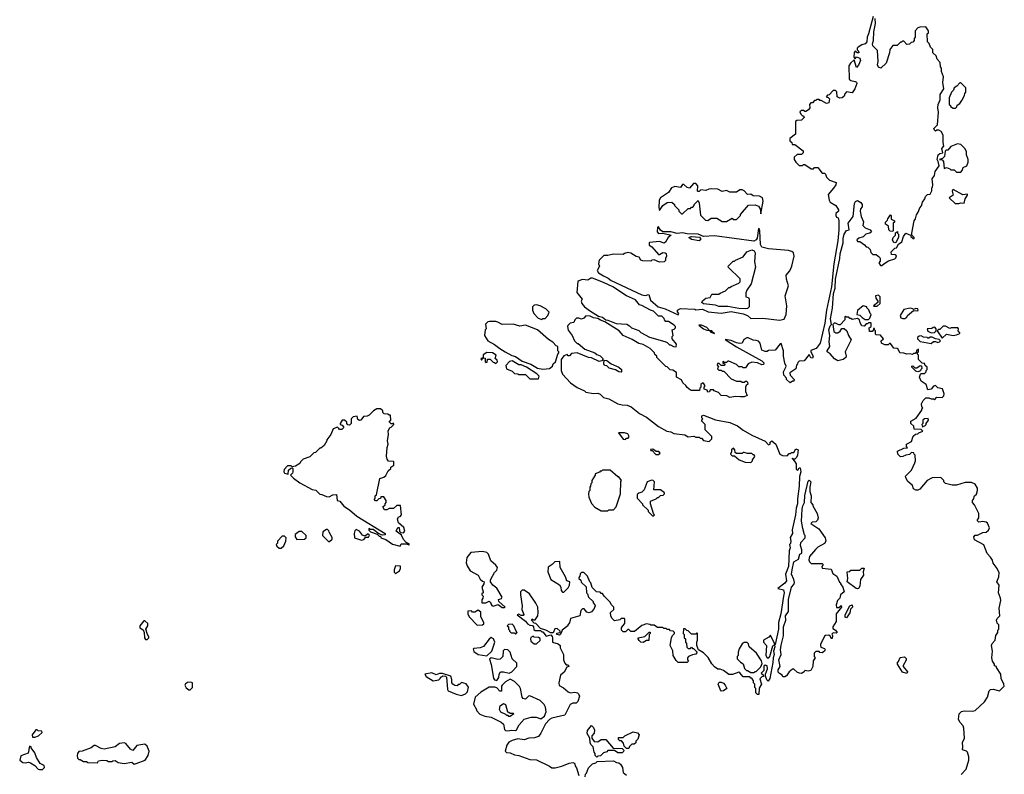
# Model space of a CAD drawing. Extents: x 2535812 to 2752880, y 540738 to 728399.
# Tile 10 of 213: x 2550986 to 2559940, y 616545 to 623405. Entities that reach past the tile are written whole.
import ezdxf

# ---------------------------------------------------------------- set-up
doc = ezdxf.new("R2010")
doc.units = 0

msp = doc.modelspace()

# ---------------------------------------------------------------- linework, layer by layer
at = {"layer": '0CON20XD'}
for points in [[(2558746.2, 623435), (2558706, 623275), (2558692.5, 623245), (2558688.8, 623205), (2558673.6, 623186.4), (2558644.1, 623175.9), (2558612.5, 623155), (2558602.5, 623145), (2558601.7, 623131.7), (2558615, 623120), (2558617.5, 623105), (2558603, 623103), (2558585, 623120), (2558573.6, 623106.4), (2558572.5, 623065), (2558585, 623050), (2558595, 623067.5), (2558626.2, 623055), (2558631.2, 623035), (2558615, 622992.5), (2558595, 622970), (2558575, 623040), (2558540.7, 623009.3), (2558527.5, 622985), (2558530, 622865), (2558543, 622853), (2558583.6, 622843.6), (2558596, 622836), (2558600, 622825), (2558581.2, 622775), (2558555, 622740), (2558505, 622750), (2558488.3, 622731.7), (2558485, 622710), (2558466.7, 622693.3), (2558445, 622690), (2558420, 622705), (2558418.3, 622748.3), (2558405, 622760), (2558385, 622760), (2558348.3, 622721.7), (2558331.7, 622718.3), (2558320, 622705), (2558338.3, 622698.3), (2558350, 622685), (2558345, 622650), (2558323, 622643), (2558275, 622670), (2558261.7, 622671.7), (2558255, 622680), (2558235, 622680), (2558225, 622670), (2558215, 622670), (2558195, 622650), (2558181.7, 622648.3), (2558170, 622635), (2558172.5, 622605), (2558160, 622585), (2558135, 622570), (2558125, 622570), (2558115, 622580), (2558095, 622580), (2558081.7, 622568.3), (2558090, 622545), (2558105, 622530), (2558115, 622530), (2558120, 622515), (2558097, 622493), (2558052.5, 622487.5), (2558041.7, 622478.3), (2558040, 622365), (2557990, 622325), (2557990, 622305), (2558008.3, 622288.3), (2558011.7, 622271.7), (2558035, 622270), (2558111.7, 622211.7), (2558110, 622195), (2558095, 622180), (2558055, 622180), (2558030, 622155), (2558030, 622135), (2558045, 622110), (2558075, 622080), (2558105, 622080), (2558113, 622087), (2558127, 622087), (2558185, 622050), (2558205, 622050), (2558215, 622060), (2558245, 622060), (2558285, 622010), (2558305, 622010), (2558315, 622000), (2558323, 621973), (2558350, 621945), (2558410, 621925), (2558407.5, 621905), (2558387, 621873), (2558337.5, 621815), (2558346.2, 621765), (2558356.7, 621745), (2558408.8, 621715), (2558432.5, 621675), (2558432.5, 621665), (2558408.3, 621641.7), (2558407.5, 621625), (2558415, 621610), (2558430, 621605), (2558436, 621576), (2558434, 621495), (2558425.7, 621394.3), (2558390.8, 621185), (2558367.5, 620975), (2558324.2, 620765), (2558309.2, 620645), (2558266.2, 620465), (2558230, 620415), (2558181.7, 620398.3), (2558180, 620385), (2558202.5, 620345), (2558195, 620327.5), (2558181.7, 620331.7), (2558165, 620360), (2558120, 620305), (2558075, 620300), (2558061.7, 620288.3), (2558060, 620275), (2558050, 620265), (2558045, 620230), (2557990, 620195), (2557993.3, 620173.3), (2558030, 620135), (2558025, 620120), (2558015, 620120), (2557992.5, 620102.5), (2557960, 620135), (2557960, 620145), (2557933.9, 620173.9), (2557932.5, 620205), (2557953, 620247), (2557957.5, 620255), (2557943.6, 620283.6), (2557933.3, 620345), (2557932.5, 620395), (2557911.7, 620461.7), (2557900.7, 620459.3), (2557855, 620400), (2557795, 620397.5), (2557785, 620390), (2557765, 620390), (2557735, 620400), (2557718.8, 620465), (2557705, 620481.2), (2557685, 620490), (2557655, 620492.5), (2557611.7, 620511.7), (2557598.3, 620511.7), (2557572.3, 620497.7), (2557556.4, 620463.6), (2557535, 620460), (2557505, 620466), (2557455, 620487.5), (2557401.7, 620498.3), (2557505, 620430.8), (2557735, 620304), (2557753.8, 620285), (2557749.2, 620270.8), (2557735, 620268.8), (2557696, 620286), (2557645, 620292.5), (2557610, 620275), (2557585, 620240), (2557565, 620240), (2557555, 620250), (2557525, 620250), (2557505, 620270), (2557435, 620300), (2557425, 620300), (2557415, 620290), (2557395, 620290), (2557381.7, 620298.3), (2557381.7, 620281.7), (2557400, 620275), (2557395, 620260), (2557365, 620260), (2557348.3, 620278.3), (2557331.7, 620278.3), (2557330, 620265), (2557340, 620255), (2557331.7, 620231.7), (2557345, 620220), (2557365, 620220), (2557375, 620210), (2557388.3, 620208.3), (2557455, 620140), (2557505, 620120), (2557545, 620120), (2557555, 620110), (2557575, 620110), (2557585, 620120), (2557595, 620120), (2557605, 620110), (2557607, 620093), (2557591.7, 620078.3), (2557587.5, 620065), (2557587.5, 620025), (2557601.7, 619988.3), (2557573, 619977), (2557540, 619975), (2557495, 619980), (2557445, 619970), (2557417, 619987), (2557365, 619990), (2557340, 620015), (2557301.7, 620031.7), (2557295, 620040), (2557265, 620040), (2557258.3, 620021.7), (2557245, 620020), (2557238.3, 620038.3), (2557210, 620045), (2557210, 620065), (2557220, 620075), (2557205, 620100), (2557195, 620100), (2557181.7, 620088.3), (2557180, 620065), (2557170, 620055), (2557167, 620033), (2557095, 620032.5), (2557085, 620037.5), (2557055, 620060), (2557045, 620080), (2557017.5, 620105), (2557005, 620130), (2556960, 620155), (2556958.3, 620198.3), (2556925, 620220), (2556901.7, 620221.7), (2556875, 620250), (2556861.7, 620251.7), (2556780, 620335), (2556780, 620345), (2556761.7, 620361.7), (2556760, 620375), (2556720, 620415), (2556655, 620452.5), (2556615, 620462.5), (2556556.7, 620496.7), (2556475, 620532.5), (2556437.3, 620577.3), (2556308.3, 620658.3), (2556266.7, 620673.3), (2556245, 620690), (2556205, 620695.8), (2556175, 620708.8), (2556135, 620712.5), (2556115, 620692.5), (2556095, 620682.5), (2556071.7, 620691.7), (2556048.3, 620691.7), (2556033, 620677), (2556026.7, 620653.3), (2555993, 620647), (2555970, 620625), (2555967.5, 620615), (2555973, 620583), (2556010, 620535), (2556032.5, 620485), (2556055, 620460), (2556065, 620460), (2556125, 620410), (2556217, 620377), (2556235, 620360), (2556265, 620350), (2556290, 620325), (2556290, 620315), (2556280, 620305), (2556255, 620297.5), (2556185, 620330), (2556160, 620335), (2556055, 620377.5), (2556005, 620370), (2555985, 620350), (2555975, 620350), (2555965, 620360), (2555935, 620350), (2555910, 620315), (2555910, 620215), (2555921.7, 620181.7), (2555993.6, 620103.6), (2556055, 620060), (2556121.7, 620031.7), (2556135, 620020), (2556205, 620007.5), (2556245, 620010), (2556265, 620000), (2556295, 619970), (2556345, 619957.5), (2556425, 619912.5), (2556465, 619903.3), (2556511.7, 619901.7), (2556546.7, 619886.7), (2556623.9, 619823.9), (2556685, 619792.5), (2556795, 619707.5), (2556870, 619665), (2556907, 619657), (2556935, 619642.5), (2557035, 619632.5), (2557065, 619612.5), (2557117.5, 619617.5), (2557135, 619610), (2557165, 619610), (2557175, 619600), (2557185, 619600), (2557205, 619580), (2557255, 619570), (2557280, 619595), (2557280, 619615), (2557220, 619675), (2557220, 619725), (2557190, 619755), (2557190, 619765), (2557200, 619775), (2557190, 619785), (2557190, 619805), (2557205, 619810), (2557315, 619767.5), (2557445, 619742.5), (2557513.6, 619713.6), (2557565, 619672.5), (2557643, 619627)], [(2558618.3, 621418.3), (2558600, 621405), (2558605, 621390), (2558625, 621390), (2558669.3, 621359.3), (2558685, 621340), (2558698.3, 621338.3), (2558720, 621315), (2558725, 621290), (2558745, 621270), (2558775, 621270), (2558806.4, 621246.4), (2558812.5, 621235), (2558811.7, 621208.3), (2558800, 621195), (2558815, 621170), (2558825, 621170), (2558843, 621187), (2558888.3, 621211.7), (2558945, 621230), (2558955, 621240), (2558958.3, 621258.3), (2558947, 621267), (2558915, 621270), (2558910, 621295), (2558943.6, 621326.4), (2558958.3, 621331.7), (2558977, 621363), (2559006.7, 621385), (2559023.3, 621435), (2559045, 621463.3), (2559087.5, 621447.5), (2559090, 621435), (2559110, 621415), (2559120, 621415), (2559120, 621425), (2559100, 621445), (2559100, 621465), (2559121.2, 621575), (2559133.3, 621595), (2559140.5, 621629.5), (2559157.5, 621655), (2559172.5, 621695), (2559187.7, 621712.3), (2559196.7, 621745), (2559217.5, 621775), (2559223, 621797), (2559243, 621817), (2559265, 621820), (2559281.7, 621848.3), (2559280, 621875), (2559287, 621883), (2559290, 621905), (2559283, 621957), (2559305, 621990), (2559310, 622025), (2559347.5, 622075), (2559340, 622115), (2559330, 622135), (2559338.8, 622175), (2559355, 622190), (2559380, 622195), (2559372.5, 622235), (2559390, 622255), (2559383, 622287), (2559382.5, 622355), (2559365, 622387.5), (2559345, 622400), (2559325, 622400), (2559315, 622392.5), (2559305, 622400), (2559300, 622415), (2559331.7, 622448.3), (2559341.2, 622565), (2559336.2, 622605), (2559340, 622635), (2559356.7, 622675), (2559356.7, 622725), (2559388.8, 622775), (2559380, 622835), (2559386.7, 622885), (2559370, 622935), (2559370, 622965), (2559360, 622975), (2559357, 623017), (2559330, 623045), (2559320, 623075), (2559290, 623105), (2559290, 623135), (2559270, 623155), (2559257, 623187), (2559243, 623203), (2559240, 623275), (2559250, 623285), (2559250, 623305), (2559225, 623340), (2559173, 623337), (2559155, 623330), (2559130, 623305), (2559130, 623245), (2559120, 623235), (2559120, 623215), (2559108.3, 623201.7), (2559091.7, 623198.3), (2559078.3, 623181.7), (2559055, 623180), (2559025, 623210), (2559015, 623210), (2559005, 623200), (2558995, 623200), (2558965, 623170), (2558925, 623170), (2558897.5, 623135), (2558896.4, 623103.6), (2558865, 623010), (2558817, 622963), (2558795, 622972.5), (2558787.5, 622995), (2558792.5, 623025), (2558787.5, 623125), (2558745, 623167.5), (2558740.8, 623185), (2558751.2, 623215), (2558754.4, 623295.6), (2558768.3, 623371.7), (2558767.1, 623415)], [(2559495, 622600), (2559508.3, 622611.7), (2559511.7, 622628.3), (2559536.4, 622643.6), (2559555, 622670), (2559577.5, 622715), (2559580, 622735), (2559590, 622745), (2559590, 622785), (2559545, 622830), (2559535, 622830), (2559508.3, 622801.7), (2559483.6, 622786.4), (2559477, 622763), (2559460, 622745), (2559440, 622695), (2559440, 622635), (2559450, 622625), (2559450, 622615), (2559475, 622600), (2559495, 622600)], [(2559545, 622020), (2559557, 622033), (2559565, 622060), (2559600, 622075), (2559611.7, 622108.3), (2559612.5, 622135), (2559597.5, 622175), (2559597, 622207), (2559580, 622235), (2559545, 622270), (2559515, 622277.5), (2559455, 622252.5), (2559425, 622217.5), (2559412.5, 622217.5), (2559401.7, 622208.3), (2559395, 622160), (2559378.3, 622141.7), (2559350, 622135), (2559375, 622130), (2559387, 622117), (2559391.7, 622051.7), (2559415, 622060), (2559445, 622050), (2559455, 622040), (2559485, 622040), (2559505, 622020), (2559545, 622020)], [(2557415, 621570), (2557465, 621600), (2557475, 621590), (2557505, 621590), (2557540, 621625), (2557540, 621635), (2557615, 621720), (2557675, 621722.5), (2557705, 621710), (2557720, 621685), (2557725, 621640), (2557747.5, 621755), (2557740, 621785), (2557715, 621800.8), (2557655, 621803.8), (2557635, 621820), (2557604.3, 621814.3), (2557575, 621848.8), (2557555, 621858.8), (2557535, 621856.7), (2557505, 621836.7), (2557445, 621836), (2557412.7, 621852.7), (2557375, 621844.4), (2557335, 621863.1), (2557275, 621866), (2557254.3, 621865.7), (2557225, 621850.8), (2557181.7, 621858.3), (2557165, 621842.5), (2557155, 621842.5), (2557150, 621845), (2557152, 621895), (2557135.9, 621915.9), (2557115, 621916.2), (2557076.2, 621873.8), (2557055, 621880), (2557025.6, 621905.6), (2557015, 621906), (2556995, 621878), (2556945, 621887.5), (2556912.5, 621875), (2556886, 621835), (2556813.3, 621786.7), (2556802, 621765), (2556798.8, 621695), (2556805, 621670), (2556835, 621716.7), (2556875, 621742.5), (2556917, 621747), (2556940, 621725), (2556940, 621715), (2556948.3, 621708.3), (2556980, 621675), (2556980, 621665), (2557005, 621640), (2557015, 621640), (2557065, 621690), (2557085, 621690), (2557095, 621700), (2557108.3, 621701.7), (2557120, 621715), (2557120, 621725), (2557155, 621760), (2557166.4, 621736.4), (2557178.3, 621628.3), (2557221.7, 621581.7), (2557245, 621580), (2557275, 621600), (2557325, 621600), (2557375, 621570), (2557415, 621570)], [(2559525, 621734), (2559545, 621740.8), (2559575, 621737.5), (2559584.2, 621775.8), (2559605, 621810), (2559605, 621820), (2559564.2, 621814.2), (2559475, 621860), (2559467.5, 621855), (2559466.7, 621845), (2559475, 621810), (2559440, 621785), (2559493.3, 621735), (2559525, 621734)], [(2559546.4, 616543.6), (2559591.7, 616591.7), (2559617.5, 616675), (2559617.5, 616705), (2559605, 616747.5), (2559595, 616756.7), (2559558.3, 616768.3), (2559563.8, 616795), (2559561.2, 616835), (2559576.7, 616875), (2559572.5, 616965), (2559567, 616987), (2559535, 617020), (2559522.5, 617045), (2559530, 617095), (2559550, 617115), (2559575, 617122.5), (2559655, 617117.5), (2559673.6, 617126.4), (2559760, 617205), (2559786.7, 617245), (2559803.8, 617305), (2559814, 617316), (2559838.3, 617318.3), (2559895, 617303.8), (2559940, 617345), (2559936.2, 617365), (2559910, 617415), (2559907.5, 617455), (2559870, 617515), (2559870, 617525), (2559851.7, 617531.7), (2559850, 617545), (2559832.5, 617572.5), (2559827.5, 617605), (2559832.5, 617665), (2559822.5, 617715), (2559830, 617735), (2559857.5, 617765), (2559863, 617807), (2559880, 617835), (2559880, 617855), (2559890, 617865), (2559890, 617905), (2559875, 617920), (2559870, 617945), (2559875, 617960), (2559900, 617985), (2559892.5, 618055), (2559908.8, 618125), (2559906.4, 618146.4), (2559887.5, 618195), (2559892.5, 618265), (2559872.5, 618295), (2559889.3, 618340.7), (2559892.5, 618375), (2559876.1, 618416.1), (2559837.5, 618465), (2559831.7, 618491.7), (2559815, 618520), (2559783, 618553), (2559755, 618630), (2559667.5, 618675), (2559662.5, 618705), (2559675, 618720), (2559695, 618720), (2559745, 618742.5), (2559775, 618747.5), (2559797.5, 618765), (2559806.7, 618785), (2559787.5, 618827.5), (2559776.1, 618836.1), (2559745, 618843.3), (2559708.3, 618838.3), (2559693, 618853), (2559707.5, 618875), (2559707.5, 618915), (2559670, 618995), (2559650, 619015), (2559650, 619035), (2559660, 619045), (2559670, 619075), (2559688.3, 619091.7), (2559697.5, 619125), (2559696.4, 619146.4), (2559675, 619182.5), (2559643, 619197), (2559585, 619196.7), (2559505, 619173.3), (2559465, 619173.3), (2559405, 619190), (2559390, 619205), (2559390, 619215), (2559361.7, 619241.7), (2559285, 619240), (2559240, 619215), (2559173, 619137), (2559155, 619127.5), (2559135, 619127.5), (2559115, 619140), (2559105, 619170), (2559060.7, 619210.7), (2559043, 619243), (2559040, 619255), (2559095, 619310), (2559127.5, 619375), (2559132.5, 619395), (2559130, 619445), (2559120, 619455), (2559118.3, 619468.3), (2559095, 619470), (2559077, 619453), (2559045, 619447.5), (2559016.4, 619433.6), (2558995, 619432.5), (2558972.5, 619455), (2558968.3, 619481.7), (2559025, 619510), (2559058.3, 619511.7), (2559050, 619525), (2559050, 619545), (2559095, 619570), (2559111.7, 619618.3), (2559131.7, 619638.3), (2559155, 619640), (2559161.7, 619648.3), (2559200, 619665), (2559185, 619680), (2559121.7, 619681.7), (2559118.3, 619708.3), (2559090, 619735), (2559090, 619755), (2559138.3, 619781.7), (2559190, 619855), (2559190, 619865), (2559200, 619875), (2559190, 619885), (2559188.3, 619911.7), (2559201.7, 619941.7), (2559225, 619967.5), (2559255, 619966.7), (2559275, 619957.5), (2559297, 619957), (2559305, 619950), (2559327.5, 619972.5), (2559375, 619970.8), (2559390.8, 619985), (2559394.2, 620005), (2559378.3, 620048.3), (2559335, 620057.5), (2559315, 620080), (2559295, 620072.5), (2559275, 620047.5), (2559245, 620040), (2559228.3, 620088.3), (2559185, 620117.5), (2559170, 620155), (2559178.3, 620181.7), (2559185, 620190), (2559215, 620190), (2559230, 620205), (2559230, 620215), (2559240, 620225), (2559240, 620245), (2559221.7, 620261.7), (2559215, 620280), (2559191.7, 620281.7), (2559160, 620315), (2559160, 620355), (2559150, 620365), (2559150, 620375), (2559160, 620385), (2559158.3, 620408.3), (2559140, 620395), (2559140, 620385), (2559128.3, 620371.7), (2559115, 620370), (2559105, 620360), (2559085, 620367.5), (2559055, 620363.3), (2559027, 620373), (2558990, 620375), (2558975, 620410), (2558967, 620417), (2558935, 620420), (2558905, 620460), (2558895, 620460), (2558885, 620450), (2558855, 620450), (2558823.6, 620463.6), (2558820, 620485), (2558840, 620505), (2558815, 620537.5), (2558775, 620540), (2558770, 620545), (2558770, 620575), (2558760, 620585), (2558758.3, 620598.3), (2558751.7, 620598.3), (2558750, 620585), (2558738.3, 620571.7), (2558715, 620570), (2558710, 620605), (2558730, 620615), (2558730, 620645), (2558725, 620650), (2558705, 620650), (2558695, 620640), (2558685, 620640), (2558665, 620620), (2558645, 620622.5), (2558628.3, 620648.3), (2558622.5, 620675), (2558605, 620690), (2558555, 620680), (2558545, 620690), (2558535, 620690), (2558525, 620700), (2558505, 620700), (2558495, 620710), (2558490, 620705), (2558490, 620675), (2558448.3, 620631.7), (2558435, 620630), (2558405, 620647.5), (2558393.3, 620646.7), (2558380, 620635), (2558390.7, 620570.7), (2558408.3, 620558.3), (2558425, 620557.5), (2558446.4, 620573.6), (2558461.7, 620598.3), (2558485, 620597.5), (2558507.5, 620575), (2558523.3, 620533.3), (2558547.5, 620495), (2558493.3, 620385), (2558503.3, 620345), (2558500, 620335), (2558475, 620316.7), (2558425, 620303.3), (2558395, 620322), (2558355.9, 620365.9), (2558330, 620385), (2558328.8, 620395), (2558352.5, 620435), (2558346.7, 620475), (2558352.5, 620535), (2558344, 620585), (2558355, 620622.5), (2558370, 620635), (2558360, 620685), (2558377, 620783), (2558388, 620915), (2558402, 620965), (2558406, 621045), (2558444, 621235), (2558446, 621275), (2558473.8, 621375), (2558473.8, 621415), (2558484.2, 621455.8), (2558505, 621490), (2558530, 621495), (2558520, 621555), (2558566.7, 621615), (2558578.8, 621735), (2558587, 621753), (2558605, 621760), (2558633.9, 621743.9), (2558646.7, 621725), (2558646.7, 621705), (2558632.5, 621685), (2558630, 621665), (2558637.5, 621615), (2558658.3, 621568.3), (2558653.3, 621535), (2558673.9, 621513.9), (2558720, 621495), (2558732.5, 621475), (2558717, 621463), (2558680, 621455), (2558655, 621430), (2558618.3, 621418.3)], [(2558925, 621480), (2558901.7, 621481.7), (2558890, 621495), (2558888.3, 621528.3), (2558860, 621545), (2558860, 621565), (2558878.3, 621581.7), (2558880, 621595), (2558905, 621630), (2558910, 621625), (2558911.7, 621591.7), (2558940, 621575), (2558940, 621565), (2558930, 621555), (2558930, 621485), (2558925, 621480)], [(2557895, 620674.4), (2557937.3, 620682.7), (2557955.8, 620725), (2557961.2, 620805), (2557946.4, 620893.6), (2557976.7, 620985), (2557958.8, 621045), (2557956.4, 621083.6), (2557988.8, 621121.2), (2558007, 621163), (2558030, 621255), (2558024, 621285), (2558007.5, 621297.5), (2557977.1, 621307.1), (2557795, 621320.5), (2557735, 621338), (2557721.7, 621361.7), (2557716.8, 621486.8), (2557715, 621500), (2557705, 621507.5), (2557692.1, 621417.9), (2557685, 621404), (2557662.7, 621392.7), (2557305, 621438.6), (2557203.3, 621433.3), (2557155.8, 621455.8), (2557055, 621458.8), (2557015, 621466), (2556965, 621460), (2556907.3, 621477.3), (2556835, 621476.2), (2556812.1, 621492.1), (2556795, 621522.5), (2556785, 621517.5), (2556784.2, 621475), (2556795, 621462), (2556835, 621463.8), (2556910, 621445), (2556884, 621426), (2556858.3, 621381.7), (2556847, 621373), (2556805, 621387.5), (2556715, 621380), (2556710, 621375), (2556710, 621355), (2556735, 621340), (2556795, 621270), (2556805, 621270), (2556835, 621287.5), (2556857, 621287), (2556865, 621280), (2556866.7, 621255), (2556857.5, 621235), (2556857.5, 621215), (2556847, 621203), (2556805, 621200), (2556755, 621222.5), (2556735, 621220), (2556725, 621210), (2556653, 621213), (2556635, 621220), (2556620, 621245), (2556593.3, 621253.3), (2556545, 621282.5), (2556515, 621290), (2556485, 621280), (2556475, 621270), (2556385, 621272.5), (2556335, 621260), (2556298.3, 621261.7), (2556255, 621220), (2556250, 621185), (2556257.5, 621165), (2556237.5, 621125), (2556250, 621105), (2556293.8, 621075), (2556336.6, 621056.6), (2556365, 621032.9), (2556645, 620903.3), (2556675, 620897.5), (2556707, 620907), (2556723.3, 620855), (2556793.1, 620793.1), (2556856.7, 620776.7), (2556975, 620723.3), (2556980, 620735), (2556968.3, 620748.3), (2556967.5, 620765), (2556995, 620780), (2557125, 620772.5), (2557135, 620767.5), (2557195, 620772.5), (2557248.3, 620748.3), (2557365, 620737.5), (2557455, 620752), (2557565, 620730), (2557605, 620716.2), (2557635, 620690), (2557745, 620692.9), (2557895, 620674.4)], [(2558945, 621377.5), (2558933.6, 621383.6), (2558923.3, 621405), (2558930, 621425), (2558950, 621445), (2558951.7, 621468.3), (2558970, 621480), (2558970, 621465), (2558977.5, 621455), (2558977.5, 621425), (2558955, 621380), (2558945, 621377.5)], [(2557165, 621393.3), (2557095, 621406.7), (2557072.5, 621425), (2557095, 621433.3), (2557166.7, 621426.7), (2557177, 621417), (2557177.5, 621405), (2557165, 621393.3)], [(2557585, 620775.7), (2557525, 620779.2), (2557425, 620797.1), (2557345, 620798), (2557315, 620810.8), (2557205, 620822), (2557188.8, 620835), (2557195, 620850), (2557225, 620872.5), (2557265, 620880), (2557281.7, 620908.3), (2557345, 620910), (2557355, 620920), (2557405, 620940), (2557435, 620970), (2557445, 620970), (2557455, 620980), (2557525, 621010), (2557538.3, 621021.7), (2557538.3, 621048.3), (2557431.7, 621151.7), (2557430, 621165), (2557475, 621210), (2557485, 621210), (2557495, 621220), (2557565, 621250), (2557600, 621295), (2557645, 621312.5), (2557665, 621303.3), (2557674, 621285), (2557669.4, 621205), (2557677.5, 621155), (2557638, 621005), (2557597.5, 620945), (2557588.3, 620921.7), (2557590, 620885), (2557615, 620880), (2557620, 620865), (2557618.6, 620795), (2557605, 620780), (2557585, 620775.7)], [(2556955, 620430), (2556960, 620455), (2556920, 620505), (2556920, 620525), (2556930, 620535), (2556920, 620585), (2556938.3, 620591.7), (2556950, 620605), (2556950, 620615), (2556938.3, 620628.3), (2556885, 620660), (2556861.7, 620661.7), (2556850, 620675), (2556848.3, 620688.3), (2556825, 620710), (2556795, 620710), (2556750, 620755), (2556723, 620763), (2556645, 620807.5), (2556623, 620813), (2556585, 620858.8), (2556503.9, 620893.9), (2556380, 620975), (2556295, 621016.9), (2556195, 621056.7), (2556180, 621055), (2556151.7, 621038.3), (2556105, 621042.5), (2556061.7, 621028.3), (2556052.5, 620925), (2556100, 620865), (2556092.5, 620845), (2556097.5, 620825), (2556123.3, 620795), (2556176.7, 620755), (2556250.5, 620710.5), (2556285, 620699.2), (2556315, 620676.2), (2556335, 620673.8), (2556411.7, 620641.7), (2556506.4, 620636.4), (2556533, 620623), (2556550, 620605), (2556615, 620580), (2556635, 620560), (2556715, 620517.5), (2556851.7, 620478.3), (2556875, 620470), (2556895, 620450), (2556905, 620450), (2556933, 620433), (2556955, 620430)], [(2558785, 620800), (2558810, 620825), (2558810, 620885), (2558795, 620900), (2558770, 620895), (2558773, 620873), (2558790, 620845), (2558790, 620835), (2558750, 620805), (2558755, 620800), (2558785, 620800)], [(2555735, 620680), (2555745, 620690), (2555765, 620690), (2555790, 620715), (2555800, 620745), (2555770, 620775), (2555720, 620805), (2555685, 620812.5), (2555665, 620810), (2555650, 620795), (2555650, 620765), (2555663, 620733), (2555701.7, 620691.7), (2555735, 620680)], [(2558705, 620680), (2558718.3, 620691.7), (2558730, 620725), (2558720, 620735), (2558708.3, 620768.3), (2558690, 620785), (2558690, 620795), (2558655, 620802.5), (2558605, 620760), (2558600, 620725), (2558625, 620720), (2558647, 620697), (2558675, 620680), (2558705, 620680)], [(2559018.3, 620688.3), (2559035, 620690), (2559055, 620700), (2559060, 620715), (2559115, 620762.5), (2559152.5, 620757.5), (2559157.5, 620765), (2559152.5, 620775), (2559135, 620778), (2559115, 620770), (2559107.3, 620777.3), (2559085, 620781.4), (2559025, 620770), (2558992.5, 620715), (2559000, 620695), (2559018.3, 620688.3)], [(2555745, 620227.5), (2555805, 620232.5), (2555830, 620255), (2555837.5, 620275), (2555857.5, 620295), (2555880, 620365), (2555890, 620375), (2555890, 620385), (2555880, 620395), (2555880, 620435), (2555865, 620440), (2555835, 620472.5), (2555795, 620497.5), (2555695, 620586.7), (2555585, 620626.7), (2555535, 620620), (2555475, 620637.5), (2555375, 620632.5), (2555335, 620656.7), (2555315, 620660), (2555258.3, 620661.7), (2555243, 620657), (2555221.7, 620638.3), (2555227.5, 620595), (2555220, 620585), (2555212.5, 620535), (2555242.5, 620485), (2555305, 620453.3), (2555352.5, 620415), (2555402.5, 620385), (2555462.3, 620352.3), (2555495, 620343.3), (2555555, 620300), (2555635, 620273.8), (2555695, 620236.7), (2555745, 620227.5)], [(2557305, 620552.5), (2557290, 620560), (2557280, 620575), (2557260, 620580), (2557236.1, 620606.1), (2557185, 620627.5), (2557161.7, 620628.3), (2557205, 620594), (2557235, 620581.2), (2557260, 620580), (2557272.5, 620565), (2557305, 620552.5)], [(2559275, 620557.5), (2559305, 620560), (2559320, 620575), (2559320, 620595), (2559308.3, 620608.3), (2559293, 620607), (2559281.7, 620598.3), (2559240, 620595), (2559245, 620572.5), (2559275, 620557.5)], [(2559375, 620510), (2559413.6, 620546.4), (2559473.6, 620533.6), (2559505, 620538.8), (2559535, 620552.5), (2559537, 620557), (2559520, 620575), (2559522.5, 620595), (2559517.5, 620605), (2559457, 620603), (2559445, 620597.5), (2559405, 620620), (2559385, 620620), (2559355, 620590), (2559341.7, 620588.3), (2559330, 620575), (2559375, 620510)], [(2559275, 620460), (2559295, 620480), (2559315, 620480), (2559335, 620470), (2559350, 620475), (2559360, 620485), (2559347, 620497), (2559313, 620503), (2559285, 620520), (2559265, 620520), (2559255, 620510), (2559245, 620510), (2559237, 620517), (2559205, 620520), (2559185, 620530), (2559165, 620527.5), (2559150, 620515), (2559150, 620505), (2559175, 620480), (2559275, 620460)], [(2555315, 620280), (2555330, 620295), (2555328.3, 620308.3), (2555310, 620325), (2555320, 620355), (2555287, 620377), (2555235, 620380), (2555201.7, 620358.3), (2555200, 620330), (2555180, 620325), (2555185, 620310), (2555200, 620330), (2555218.3, 620328.3), (2555220, 620295), (2555225, 620290), (2555238.3, 620291.7), (2555241.7, 620318.3), (2555265, 620320), (2555291.7, 620291.7), (2555305, 620290), (2555315, 620280)], [(2555705, 620140), (2555710, 620165), (2555690, 620185), (2555595, 620246.7), (2555545, 620267.5), (2555525, 620267.5), (2555465, 620302.5), (2555441.7, 620298.3), (2555408.3, 620261.7), (2555411.7, 620231.7), (2555465, 620210), (2555485, 620190), (2555517, 620187), (2555525, 620180), (2555585, 620180), (2555625, 620140), (2555705, 620140)], [(2556455, 620200), (2556435, 620202.5), (2556405, 620222.5), (2556346.4, 620236.4), (2556325, 620257.5), (2556305, 620260), (2556297.5, 620275), (2556301.7, 620308.3), (2556327, 620307), (2556365, 620277.5), (2556435, 620247.5), (2556457.5, 620225), (2556460, 620205), (2556455, 620200)], [(2559155, 620202.5), (2559135, 620210), (2559100, 620245), (2559100, 620255), (2559107, 620257), (2559125, 620240), (2559145, 620240), (2559175, 620260), (2559188.3, 620258.3), (2559190, 620235), (2559180, 620225), (2559178.3, 620211.7), (2559155, 620202.5)], [(2554445, 618620), (2554455, 618640), (2554505, 618640), (2554525, 618630), (2554530, 618635), (2554501.7, 618651.7), (2554475, 618680), (2554458.3, 618718.3), (2554410, 618755), (2554425, 618790), (2554438.3, 618788.3), (2554440, 618755), (2554451.7, 618741.7), (2554475, 618740), (2554490, 618755), (2554478.3, 618788.3), (2554431.7, 618831.7), (2554422.5, 618865), (2554430, 618885), (2554445, 618890), (2554457.5, 618905), (2554448.3, 618988.3), (2554415, 618990), (2554385, 618960), (2554345, 618960), (2554325, 618950), (2554305, 618950), (2554290, 618975), (2554310, 618995), (2554310, 619005), (2554320, 619015), (2554320, 619035), (2554298.3, 619068.3), (2554271.7, 619068.3), (2554268.3, 619051.7), (2554251.7, 619048.3), (2554235, 619030), (2554221.7, 619031.7), (2554210, 619045), (2554220, 619055), (2554220, 619075), (2554230, 619085), (2554260, 619235), (2554297.5, 619245), (2554315, 619262.5), (2554337, 619303), (2554360, 619325), (2554361.7, 619338.3), (2554390, 619355), (2554390, 619385), (2554385, 619390), (2554340.7, 619390.7), (2554328.3, 619408.3), (2554321.7, 619438.3), (2554327.5, 619515), (2554337.5, 619545), (2554330, 619575), (2554340, 619635), (2554337.5, 619665), (2554353.3, 619696.7), (2554365, 619700), (2554390, 619725), (2554385, 619740), (2554375, 619730), (2554365, 619730), (2554350, 619745), (2554350, 619755), (2554360, 619765), (2554358.3, 619808.3), (2554345, 619810), (2554335, 619820), (2554301.7, 619821.7), (2554290, 619835), (2554288.3, 619848.3), (2554267, 619867), (2554233, 619867), (2554205, 619850), (2554165, 619810), (2554145, 619800), (2554111.7, 619798.3), (2554087, 619763), (2554075, 619760), (2554061.7, 619771.7), (2554055, 619800), (2554020, 619795), (2554000, 619775), (2554000, 619735), (2553985, 619720), (2553971.7, 619721.7), (2553960, 619735), (2553960, 619745), (2553940, 619765), (2553920, 619765), (2553900, 619735), (2553900, 619725), (2553918.3, 619718.3), (2553930, 619705), (2553930, 619695), (2553915, 619680), (2553895, 619680), (2553888.3, 619688.3), (2553875, 619700), (2553837.5, 619685), (2553817, 619633), (2553780, 619585), (2553780, 619575), (2553756.4, 619533.6), (2553725, 619510), (2553715, 619510), (2553675, 619470), (2553661.7, 619468.3), (2553625, 619430), (2553565, 619410), (2553540, 619385), (2553535, 619370), (2553495, 619347.5), (2553465, 619340), (2553455, 619350), (2553421.7, 619348.3), (2553390, 619315), (2553387.5, 619295), (2553395, 619282.5), (2553427, 619273), (2553431.7, 619308.3), (2553451.7, 619328.3), (2553465, 619330), (2553470, 619325), (2553470, 619295), (2553467, 619283), (2553450, 619265), (2553475, 619237.5), (2553533.9, 619193.9), (2553645, 619133.3), (2553678.3, 619128.3), (2553715, 619092.5), (2553735, 619090), (2553775, 619070), (2553801.7, 619068.3), (2553833, 619087), (2553868.3, 619088.3), (2553872.5, 619035), (2553898.3, 619028.3), (2553935, 618982.5), (2553985, 618950), (2554051.7, 618891.7), (2554310, 618735), (2554308.3, 618721.7), (2554285, 618720), (2554251.7, 618731.7), (2554201.7, 618771.7), (2554175, 618770), (2554161.7, 618778.3), (2554160, 618765), (2554175, 618750), (2554238.3, 618728.3), (2554255, 618710), (2554268.3, 618708.3), (2554270, 618695), (2554315, 618680), (2554375, 618637.5), (2554445, 618620)], [(2559195, 619700), (2559205, 619710), (2559218.3, 619711.7), (2559230, 619725), (2559230, 619735), (2559250, 619765), (2559248.3, 619778.3), (2559213, 619777), (2559200, 619765), (2559200, 619735), (2559190, 619725), (2559195, 619700)], [(2557643, 619627), (2557765, 619572.5), (2557795, 619540), (2557810, 619545), (2557810, 619565), (2557827, 619577), (2557862.5, 619545), (2557900, 619455), (2557923, 619443), (2557965, 619440), (2557985, 619460), (2557995, 619460), (2558005, 619470), (2558025, 619470), (2558045, 619502.5), (2558066.7, 619495), (2558060, 619445), (2558050, 619425), (2558035, 619410), (2558020, 619410), (2558015, 619420), (2558010, 619415), (2558033, 619393), (2558046.2, 619366.2), (2558047.5, 619315), (2558061.7, 619308.3), (2558075, 619330), (2558085, 619330), (2558090, 619295), (2558077, 619253), (2558076, 619165), (2558058.3, 619048.3), (2558058, 619005), (2558046, 618965), (2558041.2, 618905), (2558012, 618768), (2558013.8, 618735), (2557993.3, 618696.7), (2557999.2, 618665), (2557995.8, 618644.2), (2557987, 618633), (2557991.2, 618605), (2557983.3, 618575), (2557978, 618435), (2557950, 618365), (2557959.2, 618305), (2557945, 618281.2), (2557880, 618235), (2557932, 618222), (2557939.4, 618195), (2557931.4, 618165), (2557908.6, 618005), (2557888, 617925), (2557888, 617865), (2557857.5, 617725), (2557850, 617720), (2557850, 617735), (2557815, 617810), (2557798.3, 617791.7), (2557750, 617765), (2557750, 617745), (2557777.5, 617715), (2557771.2, 617625), (2557782.5, 617605), (2557800, 617605), (2557807.5, 617615), (2557835, 617712.5), (2557850, 617720), (2557853.3, 617705), (2557842.5, 617665), (2557845.8, 617634.2), (2557836.7, 617605), (2557835, 617560), (2557808, 617415), (2557791.7, 617391.7), (2557780, 617405), (2557768.3, 617438.3), (2557767.5, 617455), (2557787.7, 617502.3), (2557785, 617530), (2557765, 617536.7), (2557753.3, 617526.7), (2557751.7, 617488.3), (2557730, 617465), (2557748.3, 617448.3), (2557750, 617435), (2557735, 617430), (2557718.3, 617411.7), (2557732.5, 617365), (2557710.7, 617329.3), (2557708.3, 617271.7), (2557695, 617270), (2557680, 617285), (2557680, 617325), (2557670, 617335), (2557670, 617365), (2557660, 617375), (2557660, 617395), (2557645, 617420), (2557635, 617420), (2557625, 617430), (2557565, 617430), (2557536.4, 617466.4), (2557525, 617472.5), (2557468.3, 617451.7), (2557435, 617453.3), (2557385, 617487.5), (2557355, 617500), (2557335, 617500), (2557305, 617522.5), (2557279.3, 617549.3), (2557247.7, 617607.7), (2557205, 617650), (2557160, 617675), (2557142.5, 617715), (2557142.5, 617745), (2557150, 617765), (2557150, 617825), (2557145, 617830), (2557135, 617820), (2557095, 617820), (2557065, 617850), (2557051.7, 617851.7), (2557038.3, 617868.3), (2557021.7, 617868.3), (2557020, 617825), (2557030, 617815), (2557030, 617785), (2557040, 617775), (2557040, 617745), (2557050, 617735), (2557051.7, 617701.7), (2557065, 617690), (2557085, 617690), (2557095, 617700), (2557105, 617690), (2557115, 617690), (2557147.5, 617655), (2557135, 617637.5), (2557105, 617632.5), (2557067.5, 617615), (2557060, 617605), (2557060, 617585), (2557067.5, 617572.5), (2557055, 617560), (2556975, 617560), (2556955, 617580), (2556927.5, 617625), (2556927, 617667), (2556900, 617715), (2556913, 617787), (2556921.7, 617808.3), (2556940, 617825), (2556940, 617835), (2556930, 617845), (2556905, 617850), (2556895, 617860), (2556875, 617860), (2556865, 617870), (2556845, 617870), (2556835, 617880), (2556785, 617880), (2556755, 617900), (2556725, 617900), (2556717, 617907), (2556685, 617912.5), (2556645, 617896.7), (2556577, 617843), (2556543, 617843), (2556525, 617860), (2556515, 617860), (2556495, 617840), (2556475, 617840), (2556460, 617855), (2556460, 617875), (2556470, 617895), (2556490, 617915), (2556490, 617955), (2556485, 617960), (2556455, 617960), (2556445, 617950), (2556395, 617940), (2556375, 617960), (2556363, 617983), (2556360, 618015), (2556388.3, 618041.7), (2556390, 618065), (2556365, 618090), (2556355, 618110), (2556300, 618165), (2556285, 618190), (2556275, 618190), (2556265, 618200), (2556233, 618203), (2556191.7, 618241.7), (2556180, 618285), (2556170, 618295), (2556150, 618345), (2556115, 618380), (2556095, 618380), (2556081.7, 618368.3), (2556080, 618345), (2556070, 618335), (2556070, 618325), (2556088.3, 618308.3), (2556091.7, 618291.7), (2556138.3, 618248.3), (2556140, 618195), (2556150, 618185), (2556160, 618155), (2556200, 618115), (2556200, 618105), (2556217, 618087), (2556220, 618075), (2556207.5, 618045), (2556185, 618022.5), (2556165, 618012.5), (2556145, 618020), (2556118.3, 618048.3), (2556105, 618050), (2556090, 618035), (2556080, 617985), (2555995, 617960), (2555987, 617923), (2555970, 617905), (2555970, 617895), (2555920, 617855), (2555908.3, 617821.7), (2555895, 617810), (2555870, 617815), (2555871.7, 617828.3), (2555900, 617835), (2555900, 617845), (2555875, 617870), (2555851.7, 617868.3), (2555838.3, 617831.7), (2555815, 617830), (2555770, 617855), (2555721.7, 617871.7), (2555680, 617915), (2555665, 617920), (2555640, 617945), (2555645, 617957.5), (2555655, 617950), (2555675, 617950), (2555697.5, 617985), (2555702.5, 618015), (2555696.7, 618065), (2555680.7, 618100.7), (2555622.5, 618185), (2555575, 618220), (2555555, 618220), (2555540, 618205), (2555540, 618175), (2555556.7, 618075), (2555553.6, 618043.6), (2555571.7, 617998.3), (2555565, 617990), (2555545, 617990), (2555525, 618000), (2555510, 617995), (2555586.4, 617936.4), (2555605, 617912.5), (2555625, 617900), (2555648.3, 617898.3), (2555660, 617885), (2555661.7, 617861.7), (2555672.5, 617852.5), (2555721.7, 617851.7), (2555735, 617840), (2555745, 617840), (2555775, 617800), (2555815, 617812.5), (2555828.8, 617798.8), (2555832.5, 617785), (2555830, 617745), (2555881.7, 617731.7), (2555900, 617715), (2555902.5, 617695), (2555932.5, 617635), (2555932.5, 617585), (2555942.5, 617555), (2555955, 617540), (2555975, 617540), (2555980, 617525), (2555961.7, 617518.3), (2555936.4, 617473.6), (2555903, 617447), (2555890, 617375), (2555893, 617353), (2555930.7, 617330.7), (2555975, 617293.3), (2555995, 617286.7), (2556035, 617292.5), (2556060, 617285), (2556066.7, 617276.7), (2556076.7, 617255), (2556063, 617207), (2556047, 617193), (2556015, 617192.5), (2555990.7, 617179.3), (2555945, 617082.5), (2555825, 617053.8), (2555805, 617043.3), (2555767.7, 617002.3), (2555725, 616917.5), (2555705, 616890), (2555667, 616877), (2555615, 616873.3), (2555575, 616857.5), (2555515, 616866.7), (2555465, 616852.5), (2555435, 616837.5), (2555415, 616810), (2555400, 616755), (2555413, 616743), (2555445, 616740), (2555485, 616722.5), (2555525, 616716.7), (2555625, 616680), (2555687, 616677), (2555805, 616620), (2555825, 616602.5), (2555855, 616602.5), (2555915, 616617.5), (2555983, 616647), (2556015, 616652.5), (2556030, 616645), (2556040, 616615), (2556050, 616605), (2556070, 616535)], [(2556495, 619590), (2556505, 619600), (2556518.3, 619601.7), (2556530, 619615), (2556515, 619640), (2556485, 619650), (2556431.7, 619648.3), (2556475, 619592.5), (2556495, 619590)], [(2556771.7, 619451.7), (2556795, 619452.5), (2556810, 619465), (2556798.3, 619478.3), (2556775, 619480), (2556745, 619500), (2556721.7, 619498.3), (2556725, 619490), (2556738.3, 619488.3), (2556771.7, 619451.7)], [(2557635, 619380), (2557650, 619395), (2557650, 619405), (2557670, 619435), (2557665, 619450), (2557655, 619450), (2557645, 619460), (2557605, 619460), (2557575, 619470), (2557565, 619470), (2557555, 619460), (2557505, 619460), (2557491.7, 619471.7), (2557490, 619495), (2557478.3, 619508.3), (2557460, 619495), (2557460, 619475), (2557450, 619455), (2557465, 619440), (2557485, 619440), (2557530, 619405), (2557583, 619383), (2557635, 619380)], [(2556335, 618940), (2556345, 618950), (2556385, 618950), (2556410, 618975), (2556450, 619095), (2556452.5, 619207.5), (2556460, 619215), (2556435, 619250), (2556425, 619250), (2556355, 619310), (2556285, 619310), (2556278.3, 619301.7), (2556265, 619300), (2556258.3, 619291.7), (2556220, 619275), (2556220, 619265), (2556190, 619215), (2556190, 619195), (2556180, 619185), (2556177, 619163), (2556170, 619155), (2556170, 619125), (2556163, 619117), (2556160, 619095), (2556162.5, 619065), (2556186.4, 619006.4), (2556215, 618972.5), (2556275, 618940), (2556335, 618940)], [(2556745, 618892.5), (2556760, 618905), (2556750, 618915), (2556723, 619003), (2556723, 619027), (2556775, 619050), (2556785, 619060), (2556795, 619060), (2556815, 619080), (2556838.3, 619081.7), (2556850, 619095), (2556850, 619105), (2556815, 619130), (2556751.7, 619131.7), (2556757.5, 619205), (2556747, 619217), (2556735, 619220), (2556693.3, 619205), (2556665, 619130), (2556645, 619110), (2556615, 619100), (2556601.7, 619088.3), (2556600, 619055), (2556650, 619005), (2556650, 618995), (2556700, 618945), (2556700, 618935), (2556745, 618892.5)], [(2557945, 617430), (2557925, 617430), (2557920, 617445), (2557895, 617460), (2557884.2, 617474.2), (2557884.2, 617495), (2557902.5, 617525), (2557888.8, 617585), (2557911.2, 617635), (2557906, 617675), (2557910.5, 617719.5), (2557933.3, 617805), (2557932, 617885), (2557954, 617945), (2557949.2, 617985), (2557976.2, 618025), (2557978.8, 618135), (2558003.3, 618245), (2558025, 618270), (2558031.7, 618288.3), (2558027.5, 618315), (2558004, 618365), (2558010, 618405), (2558026.7, 618475), (2558068.8, 618501.2), (2558080, 618545), (2558100, 618555), (2558100, 618585), (2558087.5, 618625), (2558088.3, 618651.7), (2558130, 618695), (2558130, 618715), (2558123, 618723), (2558108.3, 618778.3), (2558096.7, 618845), (2558102.9, 618955), (2558108, 618985), (2558122.5, 619015), (2558125, 619080), (2558155, 619210), (2558165, 619220), (2558180, 619205), (2558172.5, 619155), (2558172.5, 619115), (2558182.5, 619075), (2558180, 619015), (2558200, 618995), (2558200, 618985), (2558237.5, 618915), (2558247.5, 618875), (2558240, 618855), (2558225, 618840), (2558193, 618837), (2558180, 618825), (2558252.5, 618775), (2558311.2, 618695), (2558316.4, 618663.6), (2558305, 618642.5), (2558245, 618610), (2558221.7, 618588.3), (2558170, 618525), (2558162.5, 618495), (2558170, 618475), (2558185, 618460), (2558285, 618460), (2558290, 618455), (2558290, 618445), (2558280, 618435), (2558285, 618420), (2558365, 618410), (2558381.7, 618371.7), (2558417, 618347), (2558441.7, 618291.7), (2558450, 618285), (2558450, 618275), (2558472.5, 618245), (2558482.5, 618205), (2558450, 618175), (2558443.3, 618145), (2558423.3, 618125), (2558410, 618085), (2558415, 618060), (2558435, 618060), (2558455, 618080), (2558460, 618065), (2558410, 618005), (2558410, 617935), (2558380, 617885), (2558381.7, 617871.7), (2558406.4, 617856.4), (2558420, 617835), (2558411.7, 617828.3), (2558385, 617830), (2558371.7, 617818.3), (2558377.5, 617807.5), (2558375, 617780), (2558365, 617780), (2558358.3, 617798.3), (2558345, 617810), (2558313, 617807), (2558305, 617800), (2558267.5, 617725), (2558267.5, 617715), (2558271.7, 617701.7), (2558305, 617690), (2558310, 617675), (2558306.2, 617665), (2558285, 617650), (2558263, 617653), (2558255, 617660), (2558225, 617660), (2558210, 617645), (2558210, 617615), (2558220, 617605), (2558203, 617577), (2558198.8, 617525), (2558180.3, 617489.7), (2558155, 617483.3), (2558125, 617490), (2558120, 617475), (2558095, 617462.5), (2558077, 617463), (2558059.3, 617469.3), (2558025, 617500), (2558015, 617500), (2557983.6, 617476.4), (2557959.3, 617440.7), (2557945, 617430)], [(2553365, 618600), (2553388.3, 618621.7), (2553407, 618663), (2553410, 618695), (2553395, 618710), (2553371.7, 618708.3), (2553330, 618665), (2553330, 618645), (2553320, 618635), (2553325, 618620), (2553345, 618600), (2553365, 618600)], [(2553505, 618680), (2553575, 618682.5), (2553590, 618695), (2553590, 618715), (2553551.7, 618751.7), (2553528.3, 618751.7), (2553490, 618725), (2553490, 618705), (2553505, 618680)], [(2553805, 618660), (2553827, 618683), (2553827, 618697), (2553800, 618745), (2553798.3, 618758.3), (2553785, 618770), (2553775, 618770), (2553741.7, 618748.3), (2553740, 618715), (2553795, 618660), (2553805, 618660)], [(2554095, 618672.5), (2554115, 618680), (2554135, 618700), (2554158.3, 618701.7), (2554168.3, 618718.3), (2554155, 618730), (2554125, 618710), (2554105, 618720), (2554076.2, 618756.2), (2554045, 618770), (2554033, 618757), (2554027, 618733), (2554030, 618695), (2554095, 618672.5)], [(2555395, 618060), (2555400, 618065), (2555342.5, 618115), (2555340, 618135), (2555368.3, 618141.7), (2555372.5, 618155), (2555326, 618236), (2555287.5, 618265), (2555267.5, 618295), (2555268.3, 618311.7), (2555305, 618380), (2555325, 618400), (2555330, 618425), (2555316.4, 618446.4), (2555270, 618485), (2555250, 618545), (2555235, 618560), (2555195, 618570), (2555089.3, 618560.7), (2555053.3, 618515), (2555047, 618467), (2555055, 618440), (2555082.5, 618395), (2555156.4, 618356.4), (2555175, 618320), (2555195, 618300), (2555210, 618295), (2555207.5, 618275), (2555190, 618245), (2555200, 618205), (2555200, 618195), (2555190, 618185), (2555190, 618175), (2555200, 618165), (2555197.5, 618145), (2555188.3, 618131.7), (2555190, 618105), (2555225, 618102.5), (2555255, 618117.5), (2555270, 618105), (2555270, 618095), (2555280.7, 618080.7), (2555293, 618073), (2555337.5, 618087.5), (2555375, 618060), (2555395, 618060)], [(2554405, 618370), (2554440, 618395), (2554450, 618415), (2554448.3, 618438.3), (2554405, 618440), (2554392.5, 618405), (2554393, 618383), (2554405, 618370)], [(2555935, 618200), (2555975, 618240), (2555987, 618263), (2555990, 618295), (2555963, 618303), (2555950.7, 618340.7), (2555902.5, 618425), (2555898.3, 618478.3), (2555853, 618477), (2555828.3, 618451.7), (2555791.7, 618428.3), (2555790, 618385), (2555817, 618317), (2555896.4, 618266.4), (2555907, 618247), (2555910, 618215), (2555921.7, 618201.7), (2555935, 618200)], [(2558605, 618230), (2558592.5, 618235), (2558510, 618295), (2558517.5, 618325), (2558510, 618385), (2558535, 618390), (2558545, 618400), (2558625, 618400), (2558645, 618420), (2558665, 618420), (2558657.5, 618385), (2558658.8, 618355), (2558633.1, 618315), (2558627.5, 618255), (2558615, 618233.3), (2558605, 618230)], [(2558505, 617966.7), (2558492, 617972), (2558494.1, 617995.9), (2558534.2, 618075.8), (2558555, 618086.7), (2558560, 618065), (2558542.5, 618045), (2558535, 618012.5), (2558505, 617966.7)], [(2555145, 617900), (2555195, 617902.5), (2555207, 617913), (2555207.5, 617925), (2555180, 617975), (2555178.3, 618018.3), (2555155, 618037.5), (2555125, 618020), (2555105, 618020), (2555095, 618030), (2555061.7, 618028.3), (2555060, 618005), (2555072.5, 617975), (2555145, 617900)], [(2552145, 617770), (2552160, 617785), (2552160, 617795), (2552147.5, 617815), (2552132.5, 617865), (2552152.5, 617895), (2552152.5, 617915), (2552125, 617940), (2552115, 617940), (2552080, 617895), (2552080, 617875), (2552108.3, 617858.3), (2552117.5, 617835), (2552120, 617785), (2552131.7, 617771.7), (2552145, 617770)], [(2555495, 617820), (2555510, 617835), (2555500, 617845), (2555480, 617895), (2555465, 617910), (2555431.7, 617908.3), (2555420, 617895), (2555430, 617885), (2555430, 617865), (2555440, 617855), (2555440, 617845), (2555455, 617830), (2555485, 617830), (2555495, 617820)], [(2556655, 617742.5), (2556635, 617747.5), (2556620.7, 617760.7), (2556610, 617775), (2556610, 617785), (2556671.7, 617798.3), (2556711.7, 617838.3), (2556718.3, 617838.3), (2556720, 617825), (2556710, 617815), (2556708.3, 617761.7), (2556685, 617760), (2556655, 617742.5)], [(2555235, 617622.5), (2555280, 617665), (2555307.5, 617745), (2555296.4, 617776.4), (2555275, 617787.5), (2555255, 617772.5), (2555203.6, 617706.4), (2555175, 617693.3), (2555115, 617690), (2555110, 617685), (2555115, 617660), (2555155, 617633.3), (2555235, 617622.5)], [(2555685, 617732.5), (2555718.3, 617761.7), (2555718.3, 617778.3), (2555705, 617790), (2555665, 617792.5), (2555655, 617800), (2555635, 617790), (2555630, 617775), (2555634.1, 617754.1), (2555665, 617732.5), (2555685, 617732.5)], [(2557665, 617470), (2557675, 617480), (2557685, 617480), (2557727, 617523), (2557736.7, 617553.3), (2557732.5, 617575), (2557686.4, 617646.4), (2557620, 617705), (2557615, 617730), (2557601.7, 617741.7), (2557575, 617742.5), (2557555, 617730), (2557530, 617685), (2557520, 617655), (2557520, 617625), (2557510, 617615), (2557510, 617595), (2557540, 617565), (2557565, 617550), (2557578.3, 617508.3), (2557595, 617490), (2557605, 617490), (2557635, 617470), (2557665, 617470)], [(2555325, 617397.5), (2555342.5, 617425), (2555347.5, 617455), (2555360, 617475), (2555385, 617477.5), (2555437, 617463), (2555463, 617477), (2555507.5, 617525), (2555507.5, 617555), (2555463.9, 617593.9), (2555446.7, 617655), (2555425, 617677.5), (2555395, 617680), (2555381.7, 617668.3), (2555380, 617615), (2555357, 617593), (2555335, 617590), (2555275, 617602.5), (2555258.3, 617591.7), (2555273, 617543), (2555295, 617420), (2555305, 617402.5), (2555325, 617397.5)], [(2559055, 617460), (2559013.6, 617473.6), (2558970, 617545), (2558970, 617565), (2558978.3, 617571.7), (2558993, 617607), (2559031.7, 617611.7), (2559047, 617597), (2559047, 617583), (2559020, 617535), (2559020, 617525), (2559060, 617475), (2559055, 617460)], [(2555005, 617262.5), (2555040, 617275), (2555057.5, 617295), (2555066.4, 617336.4), (2555045, 617367.5), (2555005, 617380), (2554985, 617360), (2554975, 617360), (2554965, 617350), (2554943, 617353), (2554923.6, 617363.6), (2554917.5, 617375), (2554916.4, 617406.4), (2554906.4, 617436.4), (2554831.7, 617461.7), (2554805, 617462.5), (2554775, 617450), (2554735, 617467.5), (2554670, 617455), (2554683.6, 617433.6), (2554745, 617393.3), (2554797, 617403), (2554810, 617415), (2554815, 617430), (2554825, 617430), (2554835, 617440), (2554858.3, 617438.3), (2554867.5, 617427.5), (2554877.5, 617315), (2554883.6, 617303.6), (2554955, 617272.5), (2555005, 617262.5)], [(2552535, 617312.5), (2552557.5, 617335), (2552557.5, 617375), (2552543, 617383), (2552511.7, 617378.3), (2552493.6, 617366.4), (2552487.5, 617355), (2552500.7, 617330.7), (2552523, 617313), (2552535, 617312.5)], [(2555425, 616938.8), (2555455, 616947.5), (2555495, 616942.5), (2555505, 616950), (2555527.5, 616995), (2555575, 617046.7), (2555636.4, 617063.6), (2555683, 617063), (2555725, 617050), (2555757.3, 617072.7), (2555772.5, 617112.5), (2555766.4, 617156.4), (2555755, 617180), (2555720, 617215), (2555625, 617257.5), (2555613.9, 617256.1), (2555585, 617227.5), (2555565, 617233.3), (2555556.1, 617246.1), (2555541.2, 617325), (2555532.3, 617342.3), (2555485, 617390), (2555445, 617410), (2555403.9, 617386.1), (2555372.5, 617355), (2555367.5, 617345), (2555368.3, 617301.7), (2555351.7, 617301.7), (2555325, 617330), (2555306.4, 617336.4), (2555255, 617336.7), (2555179.3, 617290.7), (2555127.5, 617245), (2555113, 617183), (2555140, 617135), (2555140, 617125), (2555170.7, 617090.7), (2555215, 617073.3), (2555275, 617063.3), (2555365, 617017.5), (2555385, 617000), (2555393.6, 616953.6), (2555405, 616942.5), (2555425, 616938.8)], [(2557365, 617300), (2557362.5, 617305), (2557337.5, 617365), (2557348.3, 617381.7), (2557365, 617382.5), (2557385, 617372.5), (2557402.5, 617355), (2557417.5, 617325), (2557385, 617302.5), (2557365, 617300)], [(2555445, 617070), (2555435, 617070), (2555428.3, 617078.3), (2555415, 617080), (2555408.3, 617088.3), (2555360.5, 617110.5), (2555350, 617135), (2555355, 617167.5), (2555385, 617187.5), (2555405, 617180), (2555421.7, 617111.7), (2555435, 617110), (2555445, 617100), (2555475, 617100), (2555480, 617095), (2555445, 617070)], [(2551101.7, 616881.7), (2551125, 616882.5), (2551157.5, 616895), (2551190, 616925), (2551188.3, 616938.3), (2551155, 616940), (2551145, 616950), (2551131.7, 616948.3), (2551100, 616905), (2551101.7, 616881.7)], [(2556235, 616700), (2556220, 616715), (2556220, 616735), (2556210, 616745), (2556200, 616795), (2556180, 616815), (2556172.5, 616835), (2556170, 616875), (2556147.5, 616915), (2556148.3, 616941.7), (2556185, 616990), (2556205, 616970), (2556212.5, 616945), (2556211.7, 616918.3), (2556190, 616895), (2556190, 616875), (2556211.7, 616841.7), (2556245, 616840), (2556275, 616860), (2556315, 616860), (2556381.7, 616781.7), (2556465, 616780), (2556480, 616765), (2556478.3, 616751.7), (2556465, 616740), (2556425, 616740), (2556395, 616760), (2556335, 616760), (2556325, 616750), (2556295, 616740), (2556267, 616713), (2556245, 616710), (2556235, 616700)], [(2556525, 616780), (2556505, 616780), (2556481.7, 616801.7), (2556478.3, 616828.3), (2556458.3, 616848.3), (2556445, 616850), (2556431.7, 616861.7), (2556431.7, 616878.3), (2556475, 616880), (2556490, 616895), (2556565, 616932.5), (2556605, 616922.5), (2556620, 616905), (2556607, 616863), (2556590, 616845), (2556588.3, 616831.7), (2556575, 616820), (2556551.7, 616818.3), (2556531.7, 616798.3), (2556525, 616780)], [(2552028.3, 616638.3), (2552045, 616642.5), (2552125.8, 616674.2), (2552153.8, 616715), (2552162.5, 616755), (2552145, 616800), (2552125, 616817.5), (2552052.3, 616807.7), (2552015, 616762.5), (2551994.3, 616774.3), (2551950, 616825), (2551935, 616831.2), (2551892.5, 616825), (2551855, 616793.3), (2551755, 616772.5), (2551728.3, 616778.3), (2551675, 616807.5), (2551665, 616807.5), (2551635.8, 616784.2), (2551555, 616756.7), (2551525, 616752.5), (2551511.2, 616735), (2551507.5, 616715), (2551513, 616693), (2551525, 616680), (2551535, 616680), (2551565, 616660), (2551595, 616660), (2551605, 616652.5), (2551695, 616650), (2551703, 616667), (2551735, 616673.3), (2551779.3, 616669.3), (2551795, 616660), (2551825, 616660), (2551833, 616667), (2551855, 616670), (2551883, 616653), (2551935, 616643.3), (2552005, 616656.7), (2552028.3, 616638.3)], [(2551165, 616587.5), (2551195, 616590), (2551211.7, 616608.3), (2551210, 616625), (2551173.9, 616643.9), (2551138.8, 616698.8), (2551125, 616740), (2551090, 616785), (2551090, 616795), (2551075, 616800), (2551063, 616737), (2550996.1, 616713.9), (2550986.2, 616675), (2551015, 616652), (2551035, 616648.8), (2551065, 616656.7), (2551085, 616650), (2551122.5, 616625), (2551155, 616592.5), (2551165, 616587.5)], [(2556128.3, 616521.7), (2556130, 616545), (2556140, 616555), (2556160, 616605), (2556195, 616640), (2556225, 616650), (2556238.3, 616661.7), (2556387, 616667), (2556413, 616653), (2556435, 616650), (2556448.3, 616638.3), (2556467, 616607), (2556475, 616560), (2556505, 616537.5)]]:
    msp.add_lwpolyline(points, dxfattribs=at)

doc.saveas('drawing.dxf')
